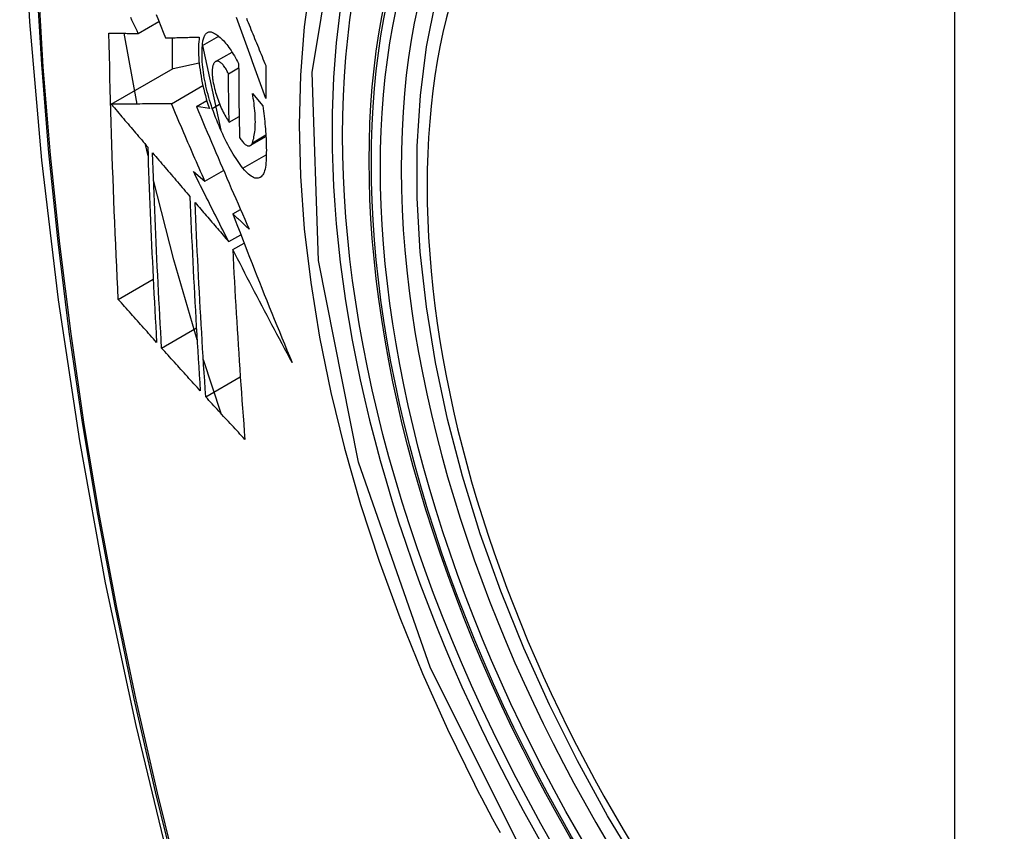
# Model space of a CAD drawing. Header units: inches. Extents: x 584 to 686, y 228 to 319.
# Tile 80 of 114: x 653.308 to 653.638, y 270.532 to 270.804. Entities that reach past the tile are written whole.
import ezdxf

# ---------------------------------------------------------------- set-up
doc = ezdxf.new("R2010")
doc.units = ezdxf.units.IN
doc.header["$MEASUREMENT"] = 0
doc.layers.add('Visible Edges(ANSI)', color=7, linetype='Continuous', lineweight=25)
doc.layers.add('Visible Tangent Edges(ANSI)', color=7, linetype='Continuous', lineweight=25)

msp = doc.modelspace()

# ---------------------------------------------------------------- linework, layer by layer
at = {"layer": 'Visible Edges(ANSI)'}
for p, q in [((653.34771, 270.79939), (653.35463, 270.80338)), ((653.3473, 270.77573), (653.34298, 270.79944)), ((653.35904, 270.79795), (653.35904, 270.78742)), ((653.3692, 270.79533), (653.37465, 270.79848)), ((653.3692, 270.79531), (653.37536, 270.76703)), ((653.3736, 270.78997), (653.37914, 270.79316)), ((653.33866, 270.77565), (653.3594, 270.78763)), ((653.3594, 270.78763), (653.36811, 270.78951)), ((653.37793, 270.78588), (653.38134, 270.78785)), ((653.35878, 270.77584), (653.36935, 270.78195)), ((653.38596, 270.77929), (653.38941, 270.77516)), ((653.36718, 270.77488), (653.37068, 270.7769)), ((653.37153, 270.77425), (653.36718, 270.77488)), ((653.37815, 270.76968), (653.38151, 270.77161)), ((653.38526, 270.76181), (653.3905, 270.76484)), ((653.35098, 270.75833), (653.35013, 270.76216)), ((653.36616, 270.75316), (653.37002, 270.74988)), ((653.37002, 270.74988), (653.37629, 270.7535)), ((653.37941, 270.7389), (653.38198, 270.74038)), ((653.37803, 270.7296), (653.38208, 270.73194)), ((653.37938, 270.72696), (653.38316, 270.72915)), ((653.34099, 270.71026), (653.35271, 270.71702)), ((653.35553, 270.69395), (653.36717, 270.70067)), ((653.37543, 270.67199), (653.36951, 270.68996)), ((653.37032, 270.67759), (653.3819, 270.68427))]:
    msp.add_line(p, q, dxfattribs=at)
at = {"layer": 'Visible Edges(ANSI)', "flags": 128}
for points in [[(653.36198, 271.22645), (653.34914, 271.18839), (653.33808, 271.14921), (653.32878, 271.10897), (653.32122, 271.06775), (653.31538, 271.02561), (653.31123, 270.98261), (653.30876, 270.93882), (653.30794, 270.89429), (653.30875, 270.8491), (653.31118, 270.80329), (653.3152, 270.75693), (653.3208, 270.7101), (653.32795, 270.66285), (653.33663, 270.61525), (653.34682, 270.56737), (653.35849, 270.51929)], [(653.51591, 270.51917), (653.50504, 270.53716), (653.49489, 270.55557), (653.48551, 270.57432), (653.47693, 270.59331), (653.46919, 270.61247), (653.46233, 270.6317), (653.45639, 270.65094), (653.45139, 270.67008), (653.44735, 270.68906), (653.44429, 270.70778), (653.44224, 270.72618), (653.44122, 270.74415), (653.44122, 270.76164), (653.44226, 270.77857), (653.44434, 270.79486), (653.44747, 270.81045)], [(653.34771, 270.79939), (653.34729, 270.80028), (653.34687, 270.80117), (653.34644, 270.80206), (653.34602, 270.80295), (653.34559, 270.80384), (653.34517, 270.80473)], [(653.35366, 270.80578), (653.35446, 270.80381), (653.35525, 270.80183), (653.35605, 270.79986), (653.35685, 270.7979)], [(653.39042, 270.77758), (653.38997, 270.77881), (653.38952, 270.78004), (653.38907, 270.78128), (653.38863, 270.78251), (653.38818, 270.78375), (653.38773, 270.78499), (653.38728, 270.78622), (653.38684, 270.78746), (653.38639, 270.7887), (653.38594, 270.78994), (653.3855, 270.79117), (653.38505, 270.79241), (653.38461, 270.79364), (653.38416, 270.79488), (653.38372, 270.79611), (653.38328, 270.79735), (653.38284, 270.79858), (653.3824, 270.79981), (653.38196, 270.80104), (653.38152, 270.80227), (653.38108, 270.80349), (653.38065, 270.80472)], [(653.38395, 270.80453), (653.38425, 270.80378), (653.38456, 270.80302), (653.38487, 270.80227), (653.38517, 270.80151), (653.38548, 270.80075), (653.38579, 270.79999), (653.3861, 270.79924), (653.38641, 270.79848), (653.38671, 270.79772), (653.38702, 270.79696), (653.38733, 270.7962), (653.38764, 270.79544), (653.38795, 270.79468), (653.38826, 270.79392), (653.38857, 270.79316), (653.38888, 270.7924), (653.38919, 270.79164), (653.3895, 270.79088), (653.38981, 270.79012), (653.39012, 270.78936), (653.39043, 270.78861)], [(653.34099, 270.71026), (653.34081, 270.71394), (653.34064, 270.71762), (653.34047, 270.72131), (653.3403, 270.725), (653.34013, 270.72869), (653.33997, 270.73239), (653.33981, 270.73608), (653.33966, 270.73979), (653.33951, 270.74349), (653.33937, 270.7472), (653.33923, 270.75091), (653.3391, 270.75463), (653.33897, 270.75835), (653.33884, 270.76207), (653.33872, 270.7658), (653.33861, 270.76953), (653.3385, 270.77327), (653.33839, 270.77701), (653.33829, 270.78075), (653.3382, 270.7845), (653.33811, 270.78824), (653.33802, 270.79199), (653.33795, 270.79574), (653.33787, 270.7995)], [(653.33787, 270.7995), (653.33826, 270.79949), (653.33865, 270.79949), (653.33905, 270.79948), (653.33944, 270.79948), (653.33984, 270.79948), (653.34025, 270.79947), (653.34065, 270.79947), (653.34106, 270.79946), (653.34147, 270.79946), (653.34188, 270.79945), (653.34229, 270.79945), (653.3427, 270.79945), (653.34312, 270.79944), (653.34353, 270.79944), (653.34395, 270.79943), (653.34437, 270.79943), (653.34478, 270.79942), (653.3452, 270.79942), (653.34562, 270.79942), (653.34604, 270.79941), (653.34646, 270.79941), (653.34688, 270.7994), (653.3473, 270.7994), (653.34771, 270.79939)], [(653.35685, 270.7979), (653.35731, 270.79791), (653.35777, 270.79792), (653.35824, 270.79793), (653.3587, 270.79794), (653.35917, 270.79796), (653.35964, 270.79797), (653.36011, 270.79798), (653.36058, 270.79799), (653.36105, 270.798), (653.36152, 270.79802), (653.36199, 270.79803), (653.36246, 270.79804), (653.36294, 270.79805), (653.36341, 270.79807), (653.36388, 270.79808), (653.36436, 270.79809), (653.36483, 270.79811), (653.36531, 270.79812), (653.36578, 270.79813), (653.36626, 270.79815), (653.36673, 270.79816), (653.36721, 270.79817), (653.36768, 270.79819), (653.36815, 270.7982)], [(653.36815, 270.7982), (653.36806, 270.79743), (653.36798, 270.79663), (653.36792, 270.79579), (653.36789, 270.79493), (653.36787, 270.79404), (653.36788, 270.79312), (653.36791, 270.79218), (653.36797, 270.79121), (653.36804, 270.79022), (653.36814, 270.78922), (653.36825, 270.7882), (653.36839, 270.78716), (653.36855, 270.78611), (653.36873, 270.78505), (653.36893, 270.78398), (653.36915, 270.7829), (653.36939, 270.78181), (653.36964, 270.78073), (653.36991, 270.77964), (653.3702, 270.77856), (653.37051, 270.77748), (653.37084, 270.7764), (653.37117, 270.77532), (653.37153, 270.77425)], [(653.3692, 270.79533), (653.36923, 270.79577), (653.36926, 270.79618), (653.36931, 270.79658), (653.36937, 270.79695), (653.36945, 270.79731), (653.36953, 270.79764), (653.36963, 270.79796), (653.36973, 270.79825), (653.36985, 270.79852), (653.36997, 270.79877), (653.37011, 270.79899), (653.37026, 270.7992), (653.37041, 270.79937), (653.37058, 270.79953), (653.37075, 270.79966), (653.37093, 270.79976), (653.37112, 270.79984), (653.37131, 270.7999), (653.37151, 270.79994), (653.37172, 270.79995), (653.37193, 270.79993), (653.37215, 270.79989), (653.37238, 270.79983), (653.3726, 270.79975)], [(653.3726, 270.79975), (653.37295, 270.79959), (653.3733, 270.79941), (653.37366, 270.7992), (653.37402, 270.79896), (653.37438, 270.7987), (653.37474, 270.79841), (653.37511, 270.79809), (653.37548, 270.79775), (653.37585, 270.79739), (653.37622, 270.797), (653.3766, 270.79658), (653.37697, 270.79615), (653.37734, 270.79569), (653.37772, 270.7952), (653.37809, 270.7947), (653.37846, 270.79418), (653.37883, 270.79363), (653.3792, 270.79306), (653.37956, 270.79248), (653.37992, 270.79188), (653.38028, 270.79125), (653.38064, 270.79061), (653.38099, 270.78995), (653.38134, 270.78928)], [(653.37252, 270.77423), (653.3722, 270.77516), (653.3719, 270.77609), (653.37162, 270.77702), (653.37134, 270.77796), (653.37108, 270.77891), (653.37083, 270.77985), (653.3706, 270.78079), (653.37038, 270.78174), (653.37018, 270.78268), (653.36999, 270.78361), (653.36982, 270.78454), (653.36967, 270.78546), (653.36953, 270.78637), (653.36941, 270.78727), (653.36931, 270.78815), (653.36923, 270.78903), (653.36916, 270.78989), (653.36911, 270.79073), (653.36908, 270.79155), (653.36907, 270.79235), (653.36907, 270.79313), (653.3691, 270.79389), (653.36914, 270.79463), (653.3692, 270.79533)], [(653.37335, 270.78977), (653.37324, 270.78965), (653.37314, 270.78952), (653.37305, 270.78937), (653.37296, 270.78921), (653.37288, 270.78903), (653.37281, 270.78885), (653.37274, 270.78864), (653.37268, 270.78842), (653.37263, 270.78819), (653.37258, 270.78795), (653.37254, 270.7877), (653.37251, 270.78743), (653.37249, 270.78715), (653.37247, 270.78686), (653.37246, 270.78656), (653.37246, 270.78625), (653.37247, 270.78593), (653.37249, 270.7856), (653.37251, 270.78526), (653.37254, 270.78492), (653.37258, 270.78457), (653.37262, 270.78422), (653.37267, 270.78386), (653.37273, 270.78349)], [(653.37793, 270.78588), (653.37774, 270.78628), (653.37754, 270.78666), (653.37734, 270.78703), (653.37714, 270.78738), (653.37694, 270.78772), (653.37673, 270.78803), (653.37652, 270.78833), (653.37631, 270.7886), (653.3761, 270.78886), (653.37589, 270.78909), (653.37568, 270.7893), (653.37547, 270.78949), (653.37527, 270.78965), (653.37507, 270.78979), (653.37487, 270.7899), (653.37467, 270.78999), (653.37448, 270.79006), (653.3743, 270.7901), (653.37412, 270.79011), (653.37395, 270.79009), (653.37379, 270.79005), (653.37363, 270.78998), (653.37348, 270.78989), (653.37335, 270.78977)], [(653.38134, 270.78928), (653.38134, 270.78824), (653.38135, 270.78721), (653.38135, 270.78617), (653.38136, 270.78513), (653.38136, 270.7841), (653.38137, 270.78307), (653.38138, 270.78203), (653.38139, 270.781), (653.3814, 270.77997), (653.38141, 270.77894), (653.38142, 270.77791), (653.38143, 270.77688), (653.38144, 270.77585), (653.38146, 270.77482), (653.38147, 270.77379), (653.38149, 270.77276), (653.3815, 270.77173), (653.38152, 270.7707), (653.38154, 270.76967), (653.38156, 270.76865), (653.38158, 270.76762), (653.3816, 270.7666), (653.38162, 270.76557), (653.38164, 270.76455)], [(653.39043, 270.78861), (653.39043, 270.78814), (653.39042, 270.78768), (653.39042, 270.78722), (653.39042, 270.78676), (653.39042, 270.7863), (653.39042, 270.78584), (653.39041, 270.78538), (653.39041, 270.78492), (653.39041, 270.78446), (653.39041, 270.784), (653.39041, 270.78354), (653.39041, 270.78308), (653.39041, 270.78262), (653.39041, 270.78216), (653.39041, 270.78171), (653.39041, 270.78125), (653.39041, 270.78079), (653.39041, 270.78033), (653.39041, 270.77987), (653.39041, 270.77941), (653.39042, 270.77895), (653.39042, 270.77849), (653.39042, 270.77804), (653.39042, 270.77758)], [(653.37815, 270.76968), (653.37814, 270.77035), (653.37813, 270.77103), (653.37812, 270.7717), (653.3781, 270.77237), (653.37809, 270.77305), (653.37808, 270.77372), (653.37807, 270.7744), (653.37806, 270.77507), (653.37805, 270.77574), (653.37804, 270.77642), (653.37803, 270.77709), (653.37802, 270.77777), (653.37801, 270.77844), (653.378, 270.77912), (653.37799, 270.77979), (653.37799, 270.78047), (653.37798, 270.78115), (653.37797, 270.78182), (653.37796, 270.7825), (653.37796, 270.78317), (653.37795, 270.78385), (653.37794, 270.78453), (653.37794, 270.7852), (653.37793, 270.78588)], [(653.37273, 270.78349), (653.37285, 270.78286), (653.37298, 270.78222), (653.37312, 270.78158), (653.37327, 270.78094), (653.37344, 270.78029), (653.37361, 270.77965), (653.3738, 270.779), (653.374, 270.77837), (653.37421, 270.77773), (653.37443, 270.77711), (653.37466, 270.77649), (653.37489, 270.77588), (653.37513, 270.77528), (653.37538, 270.77469), (653.37564, 270.77412), (653.3759, 270.77356), (653.37617, 270.77301), (653.37645, 270.77248), (653.37672, 270.77197), (653.377, 270.77147), (653.37729, 270.771), (653.37757, 270.77054), (653.37786, 270.7701), (653.37815, 270.76968)], [(653.38595, 270.76275), (653.38611, 270.7632), (653.38625, 270.76368), (653.38638, 270.76418), (653.38649, 270.7647), (653.3866, 270.76525), (653.38669, 270.76583), (653.38676, 270.76642), (653.38683, 270.76704), (653.38688, 270.76769), (653.38691, 270.76835), (653.38693, 270.76903), (653.38694, 270.76974), (653.38693, 270.77046), (653.38691, 270.7712), (653.38688, 270.77195), (653.38683, 270.77272), (653.38677, 270.77351), (653.38669, 270.7743), (653.3866, 270.77511), (653.3865, 270.77593), (653.38638, 270.77676), (653.38625, 270.77759), (653.38611, 270.77844), (653.38596, 270.77929)], [(653.35878, 270.77584), (653.358, 270.77583), (653.35721, 270.77583), (653.35642, 270.77582), (653.35563, 270.77581), (653.35483, 270.7758), (653.35403, 270.7758), (653.35322, 270.77579), (653.3524, 270.77578), (653.35159, 270.77577), (653.35076, 270.77577), (653.34994, 270.77576), (653.3491, 270.77575), (653.34826, 270.77574), (653.34742, 270.77574), (653.34657, 270.77573), (653.34572, 270.77572), (653.34485, 270.77571), (653.34399, 270.7757), (653.34311, 270.77569), (653.34224, 270.77569), (653.34135, 270.77568), (653.34046, 270.77567), (653.33956, 270.77566), (653.33866, 270.77565)], [(653.33866, 270.77565), (653.33917, 270.77505), (653.33967, 270.77446), (653.34018, 270.77386), (653.34069, 270.77326), (653.3412, 270.77266), (653.34171, 270.77206), (653.34222, 270.77146), (653.34273, 270.77086), (653.34323, 270.77027), (653.34374, 270.76967), (653.34425, 270.76907), (653.34476, 270.76847), (653.34527, 270.76787), (653.34578, 270.76727), (653.34629, 270.76667), (653.3468, 270.76607), (653.34731, 270.76547), (653.34782, 270.76487), (653.34833, 270.76427), (653.34884, 270.76368), (653.34935, 270.76308), (653.34986, 270.76248), (653.35037, 270.76188), (653.35088, 270.76128)], [(653.37002, 270.74988), (653.36955, 270.75096), (653.36907, 270.75204), (653.3686, 270.75312), (653.36813, 270.7542), (653.36765, 270.75528), (653.36718, 270.75637), (653.36671, 270.75745), (653.36624, 270.75853), (653.36577, 270.75961), (653.3653, 270.7607), (653.36483, 270.76178), (653.36436, 270.76286), (653.36389, 270.76395), (653.36342, 270.76503), (653.36296, 270.76611), (653.36249, 270.76719), (653.36202, 270.76828), (653.36156, 270.76936), (653.36109, 270.77044), (653.36063, 270.77152), (653.36016, 270.7726), (653.3597, 270.77368), (653.35924, 270.77476), (653.35878, 270.77584)], [(653.36718, 270.77488), (653.3679, 270.77318), (653.36862, 270.77147), (653.36934, 270.76977), (653.37006, 270.76806), (653.37079, 270.76635), (653.37152, 270.76464), (653.37225, 270.76293), (653.37298, 270.76121), (653.37371, 270.7595), (653.37445, 270.75778), (653.37518, 270.75606), (653.37592, 270.75435), (653.37666, 270.75263), (653.3774, 270.75091), (653.37815, 270.74919), (653.37889, 270.74747), (653.37964, 270.74575), (653.38038, 270.74404), (653.38113, 270.74232), (653.38188, 270.7406), (653.38263, 270.73889), (653.38338, 270.73718), (653.38414, 270.73547), (653.38489, 270.73376)], [(653.38279, 270.75419), (653.38232, 270.75481), (653.38185, 270.75544), (653.38139, 270.75611), (653.38092, 270.75679), (653.38046, 270.75749), (653.37999, 270.75822), (653.37953, 270.75896), (653.37908, 270.75973), (653.37863, 270.76052), (653.37818, 270.76132), (653.37773, 270.76215), (653.37729, 270.76299), (653.37685, 270.76385), (653.37642, 270.76473), (653.376, 270.76562), (653.37558, 270.76653), (653.37517, 270.76745), (653.37476, 270.76839), (653.37437, 270.76933), (653.37398, 270.77029), (653.3736, 270.77126), (653.37323, 270.77224), (653.37287, 270.77323), (653.37252, 270.77423)], [(653.38941, 270.77516), (653.38954, 270.77427), (653.38966, 270.77339), (653.38978, 270.77251), (653.38989, 270.77164), (653.38999, 270.77078), (653.39008, 270.76992), (653.39017, 270.76907), (653.39025, 270.76823), (653.39032, 270.76739), (653.39039, 270.76656), (653.39044, 270.76574), (653.39049, 270.76493), (653.39053, 270.76413), (653.39057, 270.76333), (653.39059, 270.76255), (653.39061, 270.76178), (653.39062, 270.76101), (653.39063, 270.76026), (653.39062, 270.75952), (653.39061, 270.75879), (653.39059, 270.75807), (653.39056, 270.75736), (653.39053, 270.75666), (653.39048, 270.75598)], [(653.38164, 270.76455), (653.38185, 270.7642), (653.38206, 270.76387), (653.38228, 270.76357), (653.38249, 270.76328), (653.38271, 270.76301), (653.38292, 270.76277), (653.38314, 270.76255), (653.38335, 270.76235), (653.38356, 270.76218), (653.38376, 270.76203), (653.38397, 270.76191), (653.38416, 270.76181), (653.38436, 270.76174), (653.38454, 270.76169), (653.38472, 270.76168), (653.3849, 270.76169), (653.38506, 270.76172), (653.38522, 270.76179), (653.38537, 270.76188), (653.3855, 270.762), (653.38563, 270.76215), (653.38575, 270.76232), (653.38586, 270.76252), (653.38595, 270.76275)], [(653.35088, 270.76128), (653.35097, 270.75853), (653.35106, 270.75577), (653.35116, 270.75302), (653.35126, 270.75028), (653.35137, 270.74753), (653.35147, 270.74479), (653.35158, 270.74205), (653.35169, 270.73932), (653.35181, 270.73658), (653.35192, 270.73385), (653.35204, 270.73112), (653.35217, 270.72839), (653.35229, 270.72567), (653.35242, 270.72295), (653.35255, 270.72023), (653.35269, 270.71751), (653.35282, 270.71479), (653.35296, 270.71208), (653.3531, 270.70937), (653.35324, 270.70666), (653.35339, 270.70395), (653.35354, 270.70124), (653.35369, 270.69854), (653.35384, 270.69583)], [(653.35553, 270.69395), (653.35537, 270.69666), (653.35522, 270.69937), (653.35507, 270.70209), (653.35492, 270.7048), (653.35477, 270.70752), (653.35463, 270.71023), (653.35449, 270.71295), (653.35435, 270.71567), (653.35421, 270.71839), (653.35408, 270.72111), (653.35395, 270.72383), (653.35382, 270.72655), (653.3537, 270.72928), (653.35357, 270.732), (653.35346, 270.73473), (653.35334, 270.73746), (653.35322, 270.74019), (653.35311, 270.74292), (653.35301, 270.74566), (653.3529, 270.74839), (653.3528, 270.75113), (653.3527, 270.75387), (653.3526, 270.75662), (653.35251, 270.75937)], [(653.35251, 270.75937), (653.35303, 270.75876), (653.35355, 270.75815), (653.35407, 270.75754), (653.35459, 270.75693), (653.35511, 270.75632), (653.35563, 270.75571), (653.35615, 270.7551), (653.35667, 270.7545), (653.35719, 270.75389), (653.35771, 270.75328), (653.35823, 270.75267), (653.35875, 270.75206), (653.35927, 270.75145), (653.3598, 270.75084), (653.36032, 270.75023), (653.36084, 270.74962), (653.36136, 270.74901), (653.36188, 270.7484), (653.3624, 270.74779), (653.36293, 270.74718), (653.36345, 270.74657), (653.36397, 270.74596), (653.36449, 270.74535), (653.36501, 270.74474)], [(653.39048, 270.75598), (653.39041, 270.75525), (653.39032, 270.75457), (653.39019, 270.75394), (653.39004, 270.75337), (653.38985, 270.75285), (653.38965, 270.75238), (653.38941, 270.75198), (653.38915, 270.75164), (653.38887, 270.75136), (653.38857, 270.75114), (653.38824, 270.75097), (653.3879, 270.75088), (653.38754, 270.75084), (653.38716, 270.75086), (653.38677, 270.75094), (653.38636, 270.75108), (653.38594, 270.75128), (653.38551, 270.75153), (653.38507, 270.75184), (653.38463, 270.75221), (653.38417, 270.75263), (653.38372, 270.7531), (653.38325, 270.75362), (653.38279, 270.75419)], [(653.37803, 270.7296), (653.37753, 270.73058), (653.37703, 270.73157), (653.37653, 270.73255), (653.37603, 270.73353), (653.37553, 270.73451), (653.37503, 270.73549), (653.37454, 270.73647), (653.37404, 270.73745), (653.37354, 270.73844), (653.37305, 270.73942), (653.37255, 270.7404), (653.37206, 270.74138), (653.37156, 270.74237), (653.37107, 270.74335), (653.37057, 270.74433), (653.37008, 270.74531), (653.36959, 270.7463), (653.3691, 270.74728), (653.36861, 270.74826), (653.36812, 270.74924), (653.36762, 270.75022), (653.36714, 270.7512), (653.36665, 270.75218), (653.36616, 270.75316)], [(653.36741, 270.69666), (653.35961, 270.72352), (653.35283, 270.75026)], [(653.36501, 270.74474), (653.36512, 270.742), (653.36523, 270.73925), (653.36535, 270.73651), (653.36547, 270.73377), (653.36559, 270.73104), (653.36572, 270.7283), (653.36584, 270.72557), (653.36598, 270.72284), (653.36611, 270.72012), (653.36625, 270.7174), (653.36639, 270.71468), (653.36654, 270.71196), (653.36669, 270.70925), (653.36684, 270.70654), (653.36699, 270.70383), (653.36715, 270.70113), (653.36731, 270.69842), (653.36747, 270.69572), (653.36763, 270.69303), (653.3678, 270.69034), (653.36797, 270.68765), (653.36814, 270.68496), (653.36831, 270.68227), (653.36849, 270.67959)], [(653.37032, 270.67759), (653.37014, 270.68028), (653.36996, 270.68298), (653.36978, 270.68567), (653.36961, 270.68837), (653.36944, 270.69107), (653.36927, 270.69377), (653.36911, 270.69647), (653.36895, 270.69917), (653.36879, 270.70187), (653.36863, 270.70458), (653.36848, 270.70729), (653.36832, 270.71), (653.36818, 270.71271), (653.36803, 270.71542), (653.36789, 270.71814), (653.36775, 270.72085), (653.36762, 270.72357), (653.36749, 270.7263), (653.36736, 270.72902), (653.36723, 270.73175), (653.36711, 270.73448), (653.36699, 270.73722), (653.36688, 270.73995), (653.36677, 270.74269)], [(653.36677, 270.74269), (653.36724, 270.74215), (653.3677, 270.7416), (653.36817, 270.74106), (653.36864, 270.74051), (653.36911, 270.73997), (653.36957, 270.73942), (653.37004, 270.73888), (653.37051, 270.73833), (653.37098, 270.73779), (653.37145, 270.73724), (653.37192, 270.7367), (653.37239, 270.73615), (653.37286, 270.7356), (653.37333, 270.73506), (653.3738, 270.73451), (653.37427, 270.73397), (653.37474, 270.73342), (653.37521, 270.73288), (653.37568, 270.73233), (653.37615, 270.73178), (653.37662, 270.73124), (653.37709, 270.73069), (653.37756, 270.73015), (653.37803, 270.7296)], [(653.38489, 270.73376), (653.38466, 270.73397), (653.38443, 270.73419), (653.3842, 270.7344), (653.38398, 270.73461), (653.38375, 270.73483), (653.38352, 270.73504), (653.38329, 270.73526), (653.38306, 270.73547), (653.38283, 270.73568), (653.38261, 270.7359), (653.38238, 270.73611), (653.38215, 270.73633), (653.38192, 270.73654), (653.38169, 270.73675), (653.38147, 270.73697), (653.38124, 270.73718), (653.38101, 270.7374), (653.38078, 270.73761), (653.38055, 270.73783), (653.38032, 270.73804), (653.3801, 270.73825), (653.37987, 270.73847), (653.37964, 270.73868), (653.37941, 270.7389)], [(653.37941, 270.7389), (653.38021, 270.73682), (653.381, 270.73475), (653.3818, 270.73267), (653.3826, 270.73059), (653.38341, 270.72852), (653.38421, 270.72644), (653.38503, 270.72436), (653.38584, 270.72229), (653.38666, 270.72021), (653.38747, 270.71813), (653.3883, 270.71606), (653.38912, 270.71398), (653.38995, 270.7119), (653.39078, 270.70983), (653.39162, 270.70775), (653.39246, 270.70568), (653.3933, 270.7036), (653.39414, 270.70153), (653.39499, 270.69945), (653.39584, 270.69738), (653.3967, 270.69531), (653.39755, 270.69324), (653.39842, 270.69117), (653.39928, 270.6891)], [(653.39928, 270.6891), (653.39843, 270.69067), (653.39758, 270.69225), (653.39673, 270.69382), (653.39589, 270.6954), (653.39504, 270.69698), (653.3942, 270.69855), (653.39336, 270.70013), (653.39252, 270.70171), (653.39169, 270.70329), (653.39085, 270.70487), (653.39002, 270.70645), (653.38919, 270.70803), (653.38836, 270.70961), (653.38753, 270.71119), (653.38671, 270.71277), (653.38588, 270.71435), (653.38506, 270.71593), (653.38424, 270.71751), (653.38343, 270.71909), (653.38261, 270.72067), (653.3818, 270.72224), (653.38099, 270.72382), (653.38018, 270.72539), (653.37938, 270.72696)], [(653.37938, 270.72696), (653.37951, 270.72428), (653.37964, 270.72159), (653.37978, 270.71891), (653.37992, 270.71623), (653.38007, 270.71355), (653.38022, 270.71088), (653.38037, 270.7082), (653.38053, 270.70553), (653.38069, 270.70287), (653.38085, 270.7002), (653.38102, 270.69754), (653.38119, 270.69488), (653.38136, 270.69223), (653.38154, 270.68958), (653.38172, 270.68693), (653.3819, 270.68429), (653.38208, 270.68165), (653.38227, 270.67902), (653.38246, 270.67639), (653.38265, 270.67377), (653.38284, 270.67115), (653.38304, 270.66853), (653.38324, 270.66592), (653.38344, 270.66332)], [(653.35384, 270.69583), (653.3533, 270.69643), (653.35276, 270.69703), (653.35223, 270.69763), (653.35169, 270.69823), (653.35115, 270.69883), (653.35062, 270.69944), (653.35008, 270.70004), (653.34954, 270.70064), (653.34901, 270.70124), (653.34847, 270.70184), (653.34794, 270.70244), (653.3474, 270.70304), (653.34687, 270.70364), (653.34633, 270.70425), (653.3458, 270.70485), (653.34526, 270.70545), (653.34473, 270.70605), (653.34419, 270.70665), (653.34366, 270.70725), (653.34313, 270.70785), (653.34259, 270.70846), (653.34206, 270.70906), (653.34153, 270.70966), (653.34099, 270.71026)], [(653.36849, 270.67959), (653.36795, 270.68019), (653.3674, 270.68079), (653.36686, 270.68138), (653.36632, 270.68198), (653.36578, 270.68258), (653.36524, 270.68318), (653.36469, 270.68378), (653.36415, 270.68437), (653.36361, 270.68497), (653.36307, 270.68557), (653.36253, 270.68617), (653.36199, 270.68677), (653.36145, 270.68737), (653.36091, 270.68796), (653.36037, 270.68856), (653.35983, 270.68916), (653.35929, 270.68976), (653.35875, 270.69036), (653.35821, 270.69096), (653.35767, 270.69156), (653.35714, 270.69215), (653.3566, 270.69275), (653.35606, 270.69335), (653.35553, 270.69395)], [(653.38344, 270.66332), (653.38289, 270.66391), (653.38234, 270.66451), (653.38179, 270.6651), (653.38124, 270.66569), (653.38069, 270.66629), (653.38014, 270.66688), (653.37959, 270.66748), (653.37904, 270.66807), (653.3785, 270.66866), (653.37795, 270.66926), (653.3774, 270.66985), (653.37685, 270.67045), (653.37631, 270.67104), (653.37576, 270.67164), (653.37521, 270.67223), (653.37467, 270.67283), (653.37412, 270.67342), (653.37358, 270.67402), (653.37303, 270.67461), (653.37249, 270.67521), (653.37195, 270.6758), (653.3714, 270.6764), (653.37086, 270.67699), (653.37032, 270.67759)]]:
    msp.add_lwpolyline(points, dxfattribs=at)
at = {"layer": 'Visible Edges(ANSI)'}
msp.add_ellipse((653.65856, 270.62579), major_axis=(0.15748, -0.27276), ratio=0.57735, start_param=2.363977, end_param=7.060801, dxfattribs=at)
msp.add_ellipse((653.65508, 270.62378), major_axis=(-0.15994, 0.27703), ratio=0.57735, dxfattribs=at)
at = {"layer": 'Visible Tangent Edges(ANSI)'}
for p, q in [((653.62132, 270.88842), (653.62132, 270.40374)), ((653.37252, 270.77423), (653.37498, 270.77565)), ((653.38595, 270.76275), (653.39047, 270.76536)), ((653.38279, 270.75419), (653.39061, 270.7587))]:
    msp.add_line(p, q, dxfattribs=at)
at = {"layer": 'Visible Tangent Edges(ANSI)', "flags": 128}
for points in [[(653.32059, 271.01262), (653.3175, 270.98611), (653.31511, 270.95914), (653.3134, 270.93174), (653.31239, 270.90396), (653.31206, 270.8758), (653.31242, 270.84725), (653.31347, 270.81831), (653.3152, 270.78902), (653.31761, 270.7594), (653.3207, 270.7295), (653.32447, 270.69934), (653.32891, 270.66892), (653.33403, 270.63827), (653.33981, 270.60742), (653.34625, 270.57638), (653.35336, 270.54519), (653.36112, 270.51386)], [(653.3619, 270.51362), (653.35413, 270.54488), (653.34701, 270.576), (653.34055, 270.60697), (653.33475, 270.63777), (653.32961, 270.66836), (653.32515, 270.69872), (653.32137, 270.72882), (653.31827, 270.75867), (653.31584, 270.78823), (653.3141, 270.81747), (653.31305, 270.84634), (653.31269, 270.87482), (653.31302, 270.90291), (653.31404, 270.93061), (653.31575, 270.95792), (653.31816, 270.9848), (653.32126, 271.01121)], [(653.4793, 270.51949), (653.44568, 270.58657), (653.42154, 270.65564), (653.4081, 270.72323), (653.40595, 270.7863), (653.4152, 270.84173), (653.43549, 270.88718), (653.46575, 270.92039), (653.5047, 270.93986), (653.55066, 270.94483), (653.60133, 270.93506), (653.65445, 270.91101)], [(653.40546, 270.81706), (653.40334, 270.80157), (653.40207, 270.78546), (653.40165, 270.76877), (653.40208, 270.75156), (653.40336, 270.73391), (653.40549, 270.71591), (653.40846, 270.69761), (653.41225, 270.67906), (653.41684, 270.66032), (653.42223, 270.64147), (653.42841, 270.62254), (653.43535, 270.60362), (653.44301, 270.58482), (653.45135, 270.56619), (653.46037, 270.54777)], [(653.46037, 270.54777), (653.46157, 270.54543), (653.46277, 270.54311), (653.46399, 270.54078), (653.46522, 270.53846), (653.46646, 270.53614), (653.46771, 270.53383), (653.46897, 270.53153)]]:
    msp.add_lwpolyline(points, dxfattribs=at)
at = {"layer": 'Visible Tangent Edges(ANSI)'}
for centre, major_axis, start_param, end_param in [((653.65756, 270.62521), (-0.17318, 0.29996), 5.05527, 10.652693), ((653.65751, 270.62518), (-0.15059, 0.26083), 5.66855, 8.468616)]:
    msp.add_ellipse(centre, major_axis=major_axis, ratio=0.57735, start_param=start_param, end_param=end_param, dxfattribs=at)
for centre, major_axis in [((653.65815, 270.62555), (0.17111, -0.29637)), ((653.65518, 270.62384), (-0.1627, 0.2818)), ((653.65508, 270.62378), (0.1621, -0.28076))]:
    msp.add_ellipse(centre, major_axis=major_axis, ratio=0.57735, dxfattribs=at)

doc.saveas('drawing.dxf')
